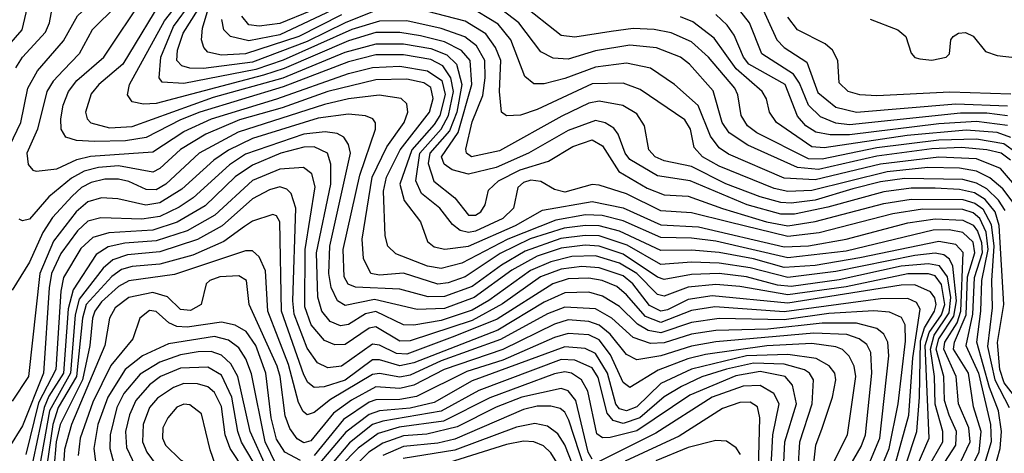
# Model space of a CAD drawing. Extents: x 997026 to 1115308, y 536381 to 619039.
# Tile 94 of 256: x 1003127 to 1005996, y 568851 to 570114. Entities that reach past the tile are written whole.
import ezdxf

# ---------------------------------------------------------------- set-up
doc = ezdxf.new("R2010")
doc.units = 0

msp = doc.modelspace()

# ---------------------------------------------------------------- linework, layer by layer
at = {"layer": '0CON20XD'}
for points in [[(1003087.7, 569725), (1003130.1, 569815), (1003151, 569915), (1003178.8, 569965), (1003255, 570052.4), (1003294.9, 570125.1), (1003347.5, 570175), (1003364.4, 570205), (1003371.9, 570275), (1003402.5, 570365), (1003395.4, 570415), (1003382, 570455), (1003244.9, 570654.9), (1003162.4, 570845), (1003055, 570988.8)], [(1003115.6, 569974.4), (1003134.8, 570005), (1003202.1, 570077.9), (1003213.8, 570105), (1003228.7, 570185), (1003284.1, 570245.9), (1003337.9, 570335), (1003347.9, 570362.1), (1003342.8, 570415), (1003325.6, 570465), (1003213, 570635), (1003121.6, 570845)], [(1003055.1, 569994.9), (1003133.8, 570085), (1003157.8, 570185), (1003277.3, 570332.7), (1003295.1, 570375), (1003289.3, 570435), (1003275, 570477), (1003171.8, 570635), (1003094.7, 570825)], [(1005966.7, 568803.3), (1005983.6, 568865), (1005987.7, 568915), (1005978.9, 568975), (1005953.1, 569043.1), (1005916, 569175), (1005927.7, 569265), (1005930.1, 569355), (1005949.3, 569445), (1005942.8, 569495), (1005924.7, 569535), (1005905, 569551.4), (1005875, 569561.5), (1005757.7, 569562.3), (1005671.4, 569548.6), (1005456.2, 569493.8), (1005365, 569482.9), (1005194.6, 569524.6), (1005085, 569552), (1004995, 569557.8), (1004895, 569606.7), (1004815, 569632), (1004795, 569633.9), (1004715, 569612), (1004685, 569619.1), (1004645, 569642.6), (1004616.4, 569646.4), (1004595, 569640), (1004578.9, 569625), (1004565.5, 569565), (1004534.8, 569535), (1004455, 569498.2), (1004435, 569494.3), (1004410.1, 569500.1), (1004387.7, 569517.7), (1004351.2, 569565), (1004298.2, 569608.2), (1004281.2, 569645), (1004293, 569725), (1004355.4, 569795), (1004376.4, 569835), (1004390.9, 569905), (1004383.6, 569945), (1004359.5, 569979.5), (1004325, 569997.8), (1004245, 570011.5), (1004165, 570011.6), (1004085, 569991.6), (1003895, 569918.8), (1003652.2, 569845), (1003595, 569822.7), (1003495, 569770.9), (1003435, 569761.5), (1003345, 569759.7), (1003292.6, 569762.6), (1003261.6, 569771.6), (1003248, 569795), (1003246.6, 569825), (1003253.3, 569865), (1003269.4, 569905), (1003293.3, 569936.7), (1003372, 570005), (1003491.1, 570185)], [(1003554.5, 570195), (1003427, 569985), (1003357.5, 569925), (1003335, 569898.2), (1003318.5, 569845), (1003323.3, 569825), (1003333.8, 569813.8), (1003388.8, 569798.8), (1003455, 569803.3), (1003691.8, 569888.2), (1003894.9, 569945.1), (1004075, 570019.4), (1004165.8, 570044.2), (1004245, 570043.5), (1004325, 570030), (1004371.8, 570011.8), (1004399.4, 569985), (1004415.5, 569925), (1004400.8, 569845), (1004379.6, 569790.4), (1004322.1, 569725), (1004317.6, 569695), (1004333.4, 569643.4), (1004395.1, 569595.1), (1004435, 569544.5), (1004455, 569544.5), (1004470.5, 569555), (1004483.2, 569575), (1004492.8, 569617.2), (1004522.4, 569645), (1004585, 569676.7), (1004667.7, 569702.3), (1004739.1, 569745), (1004795, 569764.6), (1004825, 569747), (1004872.4, 569672.4), (1004955, 569623.4), (1005005, 569603.9), (1005075, 569600.2), (1005174.7, 569564.7), (1005303.5, 569525), (1005365, 569514.1), (1005445, 569525.9), (1005645, 569578.6), (1005725, 569591.5), (1005875, 569590), (1005909.9, 569579.9), (1005933.2, 569563.2), (1005957.7, 569517.7), (1005965.7, 569455), (1005958.4, 569355), (1005960.4, 569275), (1005947.4, 569162.6), (1005968.8, 569065), (1006010.2, 568985)], [(1004065, 570128.5), (1003940, 570065), (1003785, 570014.6), (1003715, 570010.9), (1003675, 570020), (1003663.2, 570033.2), (1003656.4, 570055), (1003659.6, 570089.6), (1003687.8, 570185)], [(1004155, 570198.6), (1003885, 570069.7), (1003795, 570052.2), (1003741.4, 570065), (1003721.6, 570085), (1003715.7, 570115)], [(1004414.4, 570024.4), (1004365, 570049.6), (1004295, 570067.4), (1004235, 570076.9), (1004165, 570076.8), (1004085, 570052.3), (1003898, 569972), (1003837.8, 569952.2), (1003525, 569869.6), (1003487.8, 569867.8), (1003454.8, 569874.8), (1003440.6, 569895), (1003446.7, 569925), (1003548.8, 570111.2), (1003595, 570170)], [(1005998.2, 569558.2), (1005978.8, 569588.8), (1005945, 569621.5), (1005915, 569638.4), (1005875, 569648.4), (1005705, 569651.2), (1005635, 569641.6), (1005555, 569621.3), (1005445, 569588.7), (1005375, 569579.6), (1005345, 569581.6), (1005285, 569598.6), (1005185, 569635.7), (1005085, 569686.1), (1005005, 569702.8), (1004978.6, 569715), (1004960, 569735), (1004947.8, 569805), (1004925, 569840), (1004884.6, 569864.6), (1004815, 569877.1), (1004785, 569871), (1004706.8, 569833.2), (1004525, 569731.8), (1004443.1, 569715), (1004428.9, 569725), (1004427.2, 569737.2), (1004445, 569816.7), (1004476.3, 569893.7), (1004483.1, 569945), (1004482.5, 569995), (1004457.8, 570037.8), (1004424.1, 570064.1), (1004355, 570088), (1004255, 570110.5), (1004175, 570109.7), (1004095, 570085.2), (1003895, 569996.5), (1003815, 569969.1), (1003605, 569928.6), (1003541.9, 569931.9), (1003533.5, 569945), (1003538.6, 570005), (1003575.4, 570094.6), (1003626.1, 570163.9)], [(1006032.6, 569725), (1005995, 569752.8), (1005915, 569766), (1005805, 569763.4), (1005625, 569741.1), (1005465, 569707.5), (1005425, 569708.6), (1005274.8, 569784.8), (1005247.6, 569805), (1005229.2, 569835), (1005219.8, 569895), (1005210.9, 569915), (1005134.5, 570005), (1005085, 570049.8), (1005025.5, 570075.5), (1004975.6, 570085.6), (1004915, 570088.4), (1004850.1, 570079.9), (1004745, 570062.8), (1004705, 570068), (1004589.2, 570159.2)], [(1005277.9, 570177.9), (1005333, 570055), (1005355, 570033.1), (1005420.5, 569990.5), (1005452.5, 569902.5), (1005505, 569859.5), (1005565.1, 569845.1), (1005855, 569868.8), (1006005, 569863.6)], [(1003410.3, 570155), (1003338.1, 570085), (1003300.4, 570015), (1003255, 569967.2), (1003224.5, 569935.5), (1003206.4, 569905), (1003179, 569795), (1003148, 569725), (1003151.9, 569691.9), (1003165, 569675.5), (1003175, 569673.2), (1003235, 569679.5), (1003293.4, 569706.6), (1003333.2, 569716.8), (1003515, 569728.8), (1003605, 569788.7), (1003686.1, 569825), (1003876.4, 569883.6), (1004085, 569957.3), (1004155, 569974.9), (1004235, 569978.4), (1004315.1, 569965.1), (1004356.6, 569936.6), (1004366.5, 569896.5), (1004351.5, 569835), (1004335, 569808.5), (1004269.4, 569735), (1004234.4, 569635), (1004247.3, 569587.3), (1004294.6, 569525), (1004315, 569468.1), (1004335, 569452.6), (1004366, 569446), (1004435, 569454.5), (1004571.2, 569515), (1004650.6, 569559.4), (1004795, 569584.9), (1004885, 569566.6), (1004995, 569516.5), (1005105, 569510.5), (1005355, 569452.4), (1005425, 569455.2), (1005535, 569474.5), (1005715, 569522), (1005795, 569534.1), (1005875, 569530.1), (1005905, 569515.3), (1005918.4, 569498.4), (1005930, 569465), (1005931.4, 569435), (1005908.1, 569361.9), (1005903.8, 569256.2), (1005883.7, 569165), (1005920.6, 569085), (1005955.4, 568935.4), (1005957.9, 568885), (1005931.7, 568798.3)], [(1004155, 570136.8), (1004075, 570105.4), (1003965, 570050.7), (1003805, 569990.1), (1003662.2, 569972.2), (1003622.5, 569972.5), (1003599.3, 569979.3), (1003584.9, 569995), (1003586.7, 570025), (1003602.8, 570075), (1003646.5, 570143.5)], [(1003975, 570140.2), (1003885, 570103.3), (1003825, 570095.1), (1003795, 570098.9), (1003774.2, 570124.2)], [(1006030.4, 569569.6), (1005991.6, 569621.6), (1005953.9, 569653.9), (1005915, 569673.1), (1005865, 569682.1), (1005773.2, 569683.2), (1005655, 569671.5), (1005435, 569616.9), (1005365, 569613.5), (1005325, 569622.3), (1005165, 569687.7), (1005116.8, 569715), (1005092.2, 569742.2), (1005081.7, 569795), (1005065, 569822.9), (1004935, 569910.6), (1004885, 569929), (1004795, 569927), (1004635, 569852.5), (1004585.9, 569835.9), (1004545, 569833.8), (1004531.2, 569845), (1004524.6, 569904.6), (1004528.6, 569995), (1004513.3, 570033.3), (1004485, 570072.8), (1004425, 570110.2), (1004286.2, 570146.2)], [(1006049.6, 569605), (1005985, 569680.9), (1005915, 569708.9), (1005805, 569714.2), (1005635, 569693.7), (1005445, 569647.9), (1005355, 569653), (1005192.8, 569722.8), (1005165, 569740.9), (1005139.7, 569775), (1005103.8, 569863.8), (1005034.9, 569924.9), (1004965, 569973.1), (1004895, 569987.4), (1004805, 569976.3), (1004715, 569942.5), (1004655, 569927.6), (1004625, 569926.9), (1004599, 569949), (1004557.7, 570055), (1004521, 570101), (1004435, 570153.7)], [(1006013.6, 569705), (1005986.8, 569725), (1005945, 569735.1), (1005871.6, 569741.6), (1005785, 569738.3), (1005625, 569716.8), (1005455, 569677.7), (1005393.8, 569683.8), (1005248.5, 569748.5), (1005194.2, 569784.2), (1005174.1, 569815), (1005147.2, 569907.2), (1005078.9, 569985), (1005052.7, 570005), (1004982.2, 570032.2), (1004905, 570039.6), (1004805, 570023), (1004725, 569999.1), (1004681.7, 570001.7), (1004645, 570020.5), (1004581.3, 570105), (1004515.5, 570155.5)], [(1006005, 569805.5), (1005915, 569817.6), (1005805, 569811.2), (1005545, 569778.8), (1005488.6, 569778.6), (1005446.4, 569786.4), (1005417.6, 569805), (1005393.5, 569833.5), (1005357.3, 569925), (1005251.5, 569985), (1005235.9, 570005), (1005209.3, 570069.3), (1005188.4, 570098.4), (1005155, 570129)], [(1006005, 569834.3), (1005945, 569842.2), (1005867.9, 569842.1), (1005545, 569808.3), (1005505, 569812.9), (1005460.8, 569830.8), (1005425.4, 569865), (1005398.9, 569928.9), (1005381.9, 569955), (1005289, 570015), (1005253.3, 570105), (1005214.7, 570154.7)], [(1006015, 569770.6), (1005975, 569786), (1005885, 569792.2), (1005713.2, 569776.8), (1005471.4, 569741.4), (1005435, 569743.6), (1005332.6, 569815), (1005311.4, 569845), (1005303.2, 569883.2), (1005290, 569905), (1005215, 569970.8), (1005150.5, 570060.5), (1005088.3, 570108.3), (1005052.3, 570122.3)], [(1006015, 569896.8), (1005837.4, 569902.6), (1005625, 569891.9), (1005575, 569895.5), (1005541.2, 569905), (1005515, 569930), (1005510.5, 569995), (1005495.5, 570025.5), (1005473.6, 570043.6), (1005393.8, 570085), (1005365, 570121.4)], [(1005605, 570115.7), (1005685.6, 570085), (1005708.6, 570065), (1005725, 570016.7), (1005735, 570004.2), (1005749.7, 569999.7), (1005785, 569995.8), (1005826.7, 570005), (1005836.7, 570015), (1005840, 570055), (1005846.7, 570065), (1005862.5, 570075), (1005883, 570077), (1005905, 570065.8), (1005941.6, 570021.6), (1005975, 570009.7), (1006093.4, 569996.6)], [(1006043.3, 568995), (1005996, 569056), (1005982.6, 569095), (1005976.1, 569173.9), (1005994.7, 569285), (1005980.9, 569515), (1005969, 569555), (1005940.6, 569590.6), (1005909.6, 569609.6), (1005865, 569619.5), (1005795, 569623.5), (1005725, 569623.4), (1005645, 569612.9), (1005482, 569568), (1005385, 569548), (1005345, 569547.7), (1005246.7, 569575), (1005081.1, 569645), (1004985, 569659.4), (1004905, 569706.6), (1004890.9, 569725), (1004870.7, 569780.7), (1004858.2, 569798.1), (1004833.4, 569813.4), (1004805, 569820.3), (1004725, 569791.6), (1004609.6, 569725), (1004515, 569683.4), (1004435, 569663.8), (1004386.7, 569676.7), (1004363.6, 569693.6), (1004356.2, 569715), (1004404.5, 569785.5), (1004444.3, 569925), (1004439.2, 569995), (1004414.4, 570024.4)], [(1005896.8, 568803.2), (1005922.3, 568855), (1005928.7, 568915), (1005906.7, 568986.7), (1005891.9, 569085), (1005848.4, 569155), (1005850.5, 569175), (1005884.7, 569255), (1005888.3, 569365), (1005909.7, 569435), (1005905, 569465.8), (1005875, 569494.1), (1005835, 569502), (1005789.2, 569500.8), (1005535, 569440.2), (1005365, 569421), (1005155, 569468.8), (1005085, 569478.2), (1004995, 569479.6), (1004885, 569528.5), (1004823.9, 569543.9), (1004775.7, 569545.7), (1004689.3, 569530.7), (1004549, 569475), (1004415, 569404.9), (1004355, 569389.1), (1004315, 569396.4), (1004222.5, 569432.5), (1004199.7, 569455), (1004192, 569485), (1004187.1, 569615), (1004195.5, 569655), (1004235.8, 569735), (1004320.7, 569845), (1004331.5, 569885), (1004325, 569916.6), (1004305, 569930.1), (1004255, 569940.8), (1004165, 569939.4), (1004025, 569904.7), (1003892.2, 569857.8), (1003767.5, 569822.5), (1003669.5, 569780.5), (1003595, 569735.9), (1003535, 569680.6), (1003515, 569669.7), (1003415, 569688.2), (1003356.2, 569683.8), (1003315, 569673.1), (1003277.8, 569652.2), (1003211.4, 569598.6), (1003155, 569533.4), (1003135, 569527.9), (1003125, 569533.5)], [(1005575, 569420.3), (1005445, 569398.3), (1005355, 569392.4), (1005265, 569417.7), (1005165, 569435.7), (1005085, 569442.8), (1004995, 569442), (1004875, 569498.5), (1004815, 569513.3), (1004775.6, 569514.4), (1004713.2, 569506.8), (1004614.5, 569475.5), (1004527.2, 569432.8), (1004425, 569365.3), (1004375, 569347.3), (1004345, 569343.5), (1004245, 569375.6), (1004175, 569369.7), (1004150, 569375), (1004128.6, 569418.6), (1004125.1, 569475.1), (1004153.9, 569655), (1004196.6, 569743.4), (1004247.6, 569815), (1004258, 569845), (1004255, 569868.9), (1004238.5, 569885), (1004174.6, 569894.6), (1004085, 569883.5), (1004015, 569867.5), (1003763.4, 569786.6), (1003650, 569725), (1003552.3, 569635), (1003525, 569618.9), (1003495, 569619.9), (1003445, 569643.2), (1003415, 569649.9), (1003375, 569649.4), (1003335, 569640.4), (1003306.6, 569625), (1003279.9, 569600.1), (1003222.4, 569537.6), (1003194.8, 569494.8), (1003155, 569407.6), (1003105, 569326.2)], [(1005822.8, 568825), (1005854.7, 568875), (1005856.5, 568915), (1005835, 568962.4), (1005822.2, 569005), (1005819.5, 569075), (1005797.9, 569155), (1005805.7, 569185), (1005849.1, 569250.9), (1005857.1, 569295), (1005846.1, 569396.1), (1005836.7, 569416.7), (1005819.5, 569429.5), (1005794.4, 569434.4), (1005735, 569427.4), (1005505, 569380.4), (1005365, 569362.8), (1005255, 569391.8), (1005165, 569405.1), (1005085, 569407.7), (1004995, 569401.6), (1004897.4, 569457.4), (1004815, 569484.2), (1004775, 569485.8), (1004703.5, 569476.5), (1004599.9, 569440.1), (1004530.4, 569399.6), (1004445, 569337.3), (1004365, 569308), (1004316.8, 569306.8), (1004235, 569328.8), (1004105, 569335.1), (1004084.3, 569344.3), (1004072, 569365), (1004069.4, 569445), (1004118.4, 569661.6), (1004163.9, 569795), (1004163.4, 569813.4), (1004156.1, 569825), (1004134.5, 569834.5), (1004085, 569839.4), (1003997, 569827), (1003805, 569767.7), (1003735.5, 569734.6)], [(1004161.2, 569298.8), (1004075, 569281.4), (1004053, 569295), (1004034.2, 569334.2), (1004027.7, 569375), (1004030.4, 569455), (1004090.7, 569725), (1004085, 569750.9), (1004071.5, 569771.5), (1004052.2, 569782.2), (1004017.5, 569787.5), (1003955, 569780.7), (1003785, 569722.5), (1003738.7, 569691.3), (1003632.5, 569595), (1003592, 569568.1), (1003535, 569541.4), (1003482.8, 569532.8), (1003363.2, 569536.8), (1003325, 569527.1), (1003295, 569498.8), (1003247, 569433), (1003219.7, 569375), (1003212.7, 569332.7), (1003196, 569085), (1003135, 568931.4), (1003095, 568867.1)], [(1003735.5, 569734.6), (1003692.3, 569705), (1003599.8, 569620.2), (1003535, 569580.4), (1003494.1, 569574.1), (1003412.5, 569592.5), (1003365, 569595.2), (1003325, 569584), (1003291.7, 569555), (1003225, 569469.3), (1003185.4, 569375), (1003152.4, 569075), (1003105, 569002.7)], [(1005795, 569368), (1005775, 569373.7), (1005715, 569374.2), (1005535, 569336.4), (1005365, 569312.4), (1005225, 569337), (1005155, 569343), (1005074.9, 569335.1), (1005005, 569309.1), (1004985, 569314.1), (1004924.9, 569375), (1004874.9, 569404.9), (1004805, 569425.9), (1004735.9, 569424.1), (1004675, 569409.2), (1004615, 569383.6), (1004493.8, 569296.2), (1004445, 569268.5), (1004355, 569238.4), (1004275, 569224), (1004245, 569225.4), (1004165, 569264.7), (1004135, 569257.5), (1004085, 569225.9), (1004062.2, 569222.2), (1004031.3, 569235), (1004007.1, 569265), (1003995.9, 569305.9), (1003991.9, 569435), (1004033.4, 569635), (1004033.8, 569693.8), (1004023.5, 569725), (1003985, 569743.7), (1003955, 569743), (1003887.8, 569725), (1003805, 569690.4), (1003755, 569656.1), (1003667.7, 569572.3), (1003585.6, 569524.4), (1003515, 569501.2), (1003387, 569493), (1003339.8, 569480.2), (1003305, 569447.7), (1003255, 569362.9), (1003247, 569323), (1003232.2, 569095), (1003181.9, 568998.1), (1003145, 568847.3)], [(1005708, 568815), (1005741.3, 568915), (1005748.8, 569015), (1005751.5, 569178.5), (1005763.1, 569216.9), (1005792.2, 569265), (1005797.8, 569285), (1005793.8, 569303.8), (1005781.2, 569321.2), (1005735, 569341.6), (1005695, 569341.1), (1005365, 569288.5), (1005145, 569309.8), (1005075, 569299), (1005015, 569268.8), (1004995, 569265.3), (1004961.9, 569281.9), (1004913.1, 569345), (1004885, 569368.4), (1004815, 569391.9), (1004765.1, 569395.1), (1004705, 569387.4), (1004644.6, 569365.4), (1004533.9, 569286.1), (1004445, 569238.5), (1004265, 569178.4), (1004235, 569178.1), (1004165, 569219.2), (1004145, 569215.4), (1004075, 569167.9), (1004045, 569167), (1004015, 569179.7), (1003976.6, 569225), (1003958, 569278), (1003958.3, 569445), (1003987.7, 569627.7), (1003978.3, 569665), (1003954.1, 569684.1), (1003885, 569679.2), (1003805, 569646.2), (1003695.3, 569544.7), (1003615, 569499.2), (1003525, 569470.3), (1003433.5, 569463.5), (1003385, 569452.1), (1003349.9, 569430.1), (1003282.6, 569327.4), (1003268.1, 569271.9), (1003254.6, 569085), (1003211.9, 569018.1), (1003197.8, 568985), (1003155, 568782.8)], [(1005679.8, 568825), (1005718, 568962), (1005729.5, 569129.5), (1005750.7, 569270.7), (1005740.2, 569290.2), (1005715, 569302.4), (1005635, 569301.6), (1005355, 569263.7), (1005152.5, 569277.5), (1005085, 569267), (1004995, 569232.5), (1004950, 569250), (1004895, 569313.2), (1004866.9, 569336.9), (1004824.6, 569354.6), (1004785, 569361.8), (1004725, 569359.3), (1004680, 569345), (1004518.5, 569241.5), (1004395, 569192.4), (1004255, 569140.4), (1004225, 569142.3), (1004175, 569166.3), (1004155, 569168.8), (1004065, 569105.2), (1004025, 569100.3), (1003995, 569115.2), (1003965, 569157.1), (1003926.6, 569256.6), (1003922.4, 569295), (1003931.1, 569565), (1003917.6, 569607.6), (1003905, 569620.2), (1003885, 569627), (1003855, 569618.7), (1003805, 569591.9), (1003716.6, 569513.4), (1003645, 569474.1), (1003535, 569438.2), (1003440.6, 569429.4), (1003398.4, 569415), (1003369.9, 569390.1), (1003300.2, 569299.8), (1003288.2, 569255), (1003274.9, 569085), (1003214, 568975), (1003168.6, 568725)], [(1005598, 568715), (1005660.1, 568865), (1005687, 568995), (1005707.8, 569177.8), (1005707, 569225), (1005696.4, 569246.4), (1005661.9, 569261.9), (1005616.2, 569266.2), (1005485, 569258.3), (1005355, 569239.6), (1005165, 569244.2), (1005085, 569232.5), (1004995, 569202.2), (1004958.5, 569208.5), (1004926.9, 569226.9), (1004875, 569278.8), (1004825, 569309.3), (1004785, 569320.4), (1004715, 569318.4), (1004655, 569291.6), (1004519.9, 569210.1), (1004275, 569114.6), (1004235, 569106.4), (1004175, 569123.3), (1004155, 569123.2), (1004075, 569064.2), (1004014.5, 569044.5), (1003985, 569043), (1003967, 569057), (1003955, 569079.7), (1003890, 569265), (1003885, 569525.6), (1003875, 569543.1), (1003865, 569546.4), (1003805, 569527.4), (1003782, 569512), (1003721.7, 569468.3), (1003631.5, 569428.5), (1003535, 569401.8), (1003454.9, 569394.9), (1003423.6, 569386.4), (1003395, 569366.3), (1003320.8, 569285), (1003309.6, 569245), (1003292.2, 569075), (1003238.8, 568985), (1003223, 568935), (1003206, 568816)], [(1005868.4, 568825), (1005896.2, 568885), (1005892.5, 568925), (1005862.5, 568995), (1005856.2, 569075), (1005819.4, 569155), (1005823.2, 569175), (1005858.4, 569231.6), (1005869.8, 569265), (1005876.1, 569436.1), (1005855, 569459.5), (1005805, 569468.5), (1005575, 569420.3)], [(1005601.1, 568819), (1005633.1, 568895), (1005659.3, 569135), (1005656.9, 569175), (1005645, 569198.1), (1005625, 569214.8), (1005565, 569230.6), (1005465, 569229.9), (1005307, 569213), (1005155, 569209.2), (1005085, 569198), (1005005, 569172.5), (1004965, 569170.9), (1004915, 569188.2), (1004851.9, 569245), (1004805, 569272.1), (1004715, 569276.9), (1004665, 569257.1), (1004527.7, 569182.3), (1004355, 569120.2), (1004265, 569079.2), (1004235, 569073.1), (1004175, 569083.4), (1004155, 569080.6), (1004032.1, 569007.9), (1003985, 568970), (1003965, 568963.3), (1003952.8, 568972.8), (1003939.4, 568999.4), (1003910.1, 569110.1), (1003849.5, 569265), (1003842.9, 569382.9), (1003825, 569423.3), (1003805, 569440.5), (1003785, 569441), (1003577.9, 569372.1), (1003445, 569354), (1003415, 569337), (1003365, 569292), (1003345.5, 569265), (1003339.3, 569245), (1003331.6, 569165), (1003310.2, 569065), (1003244.8, 568935), (1003233, 568885), (1003226.4, 568805)], [(1005771.1, 568805), (1005816.6, 568885), (1005817.2, 568915), (1005794.8, 568994.8), (1005792.5, 569075), (1005780.7, 569155), (1005791.5, 569195), (1005835, 569259.9), (1005840.3, 569305), (1005830.7, 569365), (1005807.2, 569397.2), (1005775, 569403.5), (1005695, 569395.9), (1005515, 569356.7), (1005375, 569337.3), (1005335, 569340.5), (1005245, 569365.2), (1005165, 569374.5), (1005085, 569372.4), (1005005, 569357.3), (1004985, 569364.4), (1004885, 569431.2), (1004815, 569454.6), (1004775, 569457), (1004705, 569448.5), (1004634.5, 569425.5), (1004561.4, 569385), (1004451.4, 569305), (1004365, 569273.1), (1004285, 569270.1), (1004161.2, 569298.8)], [(1005500.1, 568735), (1005579.4, 568870.6), (1005591.4, 568905), (1005610.2, 569085), (1005606.7, 569145), (1005595, 569168.1), (1005573.2, 569185), (1005537.1, 569197.1), (1005441, 569201), (1005155, 569175.7), (1005085, 569163.7), (1004995, 569135.1), (1004925, 569123.8), (1004895, 569138.8), (1004847.9, 569197.9), (1004815, 569224.9), (1004785, 569235.5), (1004725, 569239.6), (1004685, 569227.5), (1004535, 569154), (1004364.1, 569095), (1004275, 569049.2), (1004235, 569040.2), (1004165, 569044.5), (1004093.7, 569006.3), (1004041.5, 568968.5), (1003975, 568887.3), (1003955, 568882.1), (1003935, 568893.7), (1003913.7, 568923.7), (1003900.4, 568960.4), (1003886.3, 569075), (1003877.5, 569105), (1003795.5, 569285), (1003787.5, 569355), (1003765, 569367.7), (1003710, 569365), (1003681.2, 569355), (1003670.4, 569345), (1003656, 569285), (1003625, 569266.7), (1003595, 569270), (1003557.3, 569307.3), (1003515, 569319.6), (1003445, 569305.1), (1003405.2, 569275), (1003389, 569245), (1003375.4, 569165), (1003277.5, 568935), (1003257.2, 568862.7), (1003254.3, 568814.3)], [(1005741.9, 568815), (1005777.2, 568895), (1005765.7, 569165), (1005776.8, 569203.2), (1005812.8, 569255), (1005822.6, 569285), (1005812.7, 569342.7), (1005795, 569368)], [(1003945, 568830.7), (1003899.4, 568855), (1003875, 568892.3), (1003859.3, 568955), (1003843.8, 569085), (1003814.8, 569164.8), (1003786.4, 569206.4), (1003754.9, 569224.9), (1003715, 569233.5), (1003615, 569218.9), (1003585, 569220.7), (1003561.2, 569231.2), (1003525, 569264.3), (1003505, 569267.2), (1003476.6, 569245), (1003456.8, 569185), (1003392.8, 569107.2), (1003340.4, 569000.4), (1003303.1, 568895), (1003297.5, 568845)], [(1003875, 568817), (1003842.6, 568885), (1003802.6, 569082.6), (1003785.9, 569125.9), (1003765, 569158.4), (1003735, 569180.7), (1003695, 569191.1), (1003560.4, 569169.6), (1003485, 569134.7), (1003434.4, 569095.6), (1003383.4, 569015), (1003354.7, 568935), (1003342.6, 568865), (1003351.1, 568805)], [(1005474.1, 568775.9), (1005538.7, 568905), (1005563.1, 569075), (1005558.1, 569105), (1005544.4, 569134.4), (1005525, 569153.7), (1005505, 569161.8), (1005435, 569170.8), (1005303.8, 569163.8), (1005125, 569139.4), (1005073.7, 569126.3), (1004987.1, 569092.9), (1004905, 569043.2), (1004885, 569057.6), (1004848.2, 569138.2), (1004815, 569181.9), (1004785, 569196.5), (1004725, 569200.3), (1004685, 569188.7), (1004535, 569122.7), (1004430.1, 569089.9), (1004282.9, 569017.1), (1004235, 569007.7), (1004165, 569007.1), (1004145, 568999.8), (1004070.2, 568949.8), (1003985, 568844.9)], [(1005439.3, 568805), (1005446.8, 568875), (1005465.4, 568924.6), (1005495.8, 569015), (1005505.5, 569065), (1005502.3, 569085), (1005485.7, 569105.7), (1005447.8, 569127.8), (1005365, 569139.2), (1005245, 569134.8), (1005085, 569096.4), (1004995.6, 569054.4), (1004925, 568986.7), (1004895, 568975.1), (1004875, 568980.8), (1004863.9, 568993.9), (1004839.7, 569085), (1004805, 569142.3), (1004775, 569156.8), (1004715, 569161.1), (1004445, 569062), (1004335, 568999.2), (1004265, 568982.8), (1004175, 568974.6), (1004145, 568964.4), (1004077.5, 568912.5), (1003985, 568803.8)], [(1003843.9, 568813.9), (1003798.7, 568915), (1003762.8, 569075), (1003742.1, 569112.1), (1003715, 569137.4), (1003685, 569147.4), (1003646.5, 569146.5), (1003595, 569138.2), (1003535, 569116.9), (1003478.2, 569081.8), (1003430.8, 569025), (1003410.4, 568985), (1003390.1, 568905), (1003389.6, 568865), (1003401.3, 568821.3)], [(1005394.9, 568805), (1005400, 568885), (1005435.9, 568995), (1005440.3, 569065), (1005428.8, 569085), (1005414.1, 569094.1), (1005355, 569110.9), (1005265, 569113.4), (1005186.6, 569096.6), (1005115, 569073.5), (1005055, 569046.1), (1005004.6, 569015.4), (1004934, 568955), (1004885, 568938.2), (1004856.6, 568946.6), (1004838.3, 568968.3), (1004812.1, 569072.1), (1004795, 569100), (1004745, 569122.2), (1004705, 569124), (1004465, 569033.8), (1004355, 568973.5), (1004185, 568945.1), (1004155, 568935.3), (1004088.4, 568881.6), (1004015, 568794.9)], [(1003844, 568764), (1003773.5, 568883.5), (1003762.3, 568915), (1003745, 569014.7), (1003715, 569079), (1003675, 569102.2), (1003595, 569099.6), (1003537, 569075), (1003505, 569050.7), (1003465.4, 569005), (1003446.7, 568963.3), (1003434.9, 568915), (1003438.1, 568868.1), (1003463.6, 568815)], [(1005353, 568805), (1005356.9, 568885), (1005390.2, 568995), (1005379.3, 569049.3), (1005357.2, 569075), (1005285, 569089.2), (1005213.5, 569076.5), (1005079.8, 569020.2), (1004925, 568916.4), (1004847.2, 568897.2), (1004825, 568896.5), (1004808.4, 568908.4), (1004782.6, 569032.6), (1004763.8, 569065), (1004734.9, 569084.9), (1004715, 569088.5), (1004685, 569082.9), (1004497.2, 569012.8), (1004361.4, 568945), (1004232.8, 568927.2), (1004171, 568909), (1004113.6, 568866.4), (1004009.6, 568760.4)], [(1003821.6, 568741.6), (1003740.5, 568865), (1003725.9, 568905), (1003715, 568987.1), (1003695, 569027.9), (1003675, 569044.8), (1003645, 569053.9), (1003605, 569054.9), (1003575, 569042.9), (1003528, 569012), (1003505, 568984.8), (1003486.6, 568935), (1003484.6, 568885), (1003496.9, 568855), (1003525, 568817.5)], [(1004795, 568834.5), (1004783.6, 568855), (1004747.4, 569005), (1004725, 569033.3), (1004705, 569040.4), (1004589.7, 569015), (1004515, 568985.3), (1004402.1, 568927.9), (1004312.9, 568907.1), (1004245, 568902.3), (1004185, 568881.1), (1004143.8, 568855), (1004050, 568760)], [(1005315.3, 568795.3), (1005321.6, 568905), (1005340.1, 568995), (1005324, 569025), (1005285, 569049), (1005235, 569047), (1005144.8, 569015), (1004980.2, 568909.8), (1004815, 568827.6)], [(1003685, 568785.4), (1003705, 568794), (1003681.7, 568861.7), (1003656.5, 568966.5), (1003622.4, 568992.4), (1003605, 568994.8), (1003585, 568986), (1003558.5, 568955), (1003544.4, 568925), (1003543.3, 568895), (1003551.9, 568875), (1003595, 568832.3), (1003665, 568794.2), (1003685, 568785.4)], [(1004773.5, 568805), (1004727.4, 568947.4), (1004715, 568970.7), (1004701.7, 568981.7), (1004675, 568989), (1004635, 568988.2), (1004595, 568978.9), (1004395, 568892.2), (1004345, 568880.9), (1004245, 568871.5), (1004185.2, 568845.2)], [(1005280, 568805), (1005283.8, 568955), (1005276.7, 568986.7), (1005255, 569000.2), (1005225, 568999), (1005175, 568982.1), (1005048.5, 568901.5), (1004891.3, 568828.7)], [(1004749.3, 568789.3), (1004715, 568875.8), (1004695, 568908.4), (1004665, 568930.3), (1004628, 568938), (1004575, 568927.4), (1004395, 568860.4), (1004244.1, 568835.9)], [(1004745, 568740.3), (1004675, 568852.6), (1004653, 568873), (1004625, 568885.1), (1004595, 568886.7), (1004545, 568876.5), (1004375, 568823.7)], [(1005227.5, 568847.5), (1005215, 568867.2), (1005186.3, 568886.3), (1005155, 568888.3), (1005075, 568868.4), (1004981, 568829)]]:
    msp.add_lwpolyline(points, dxfattribs=at)

doc.saveas('drawing.dxf')
